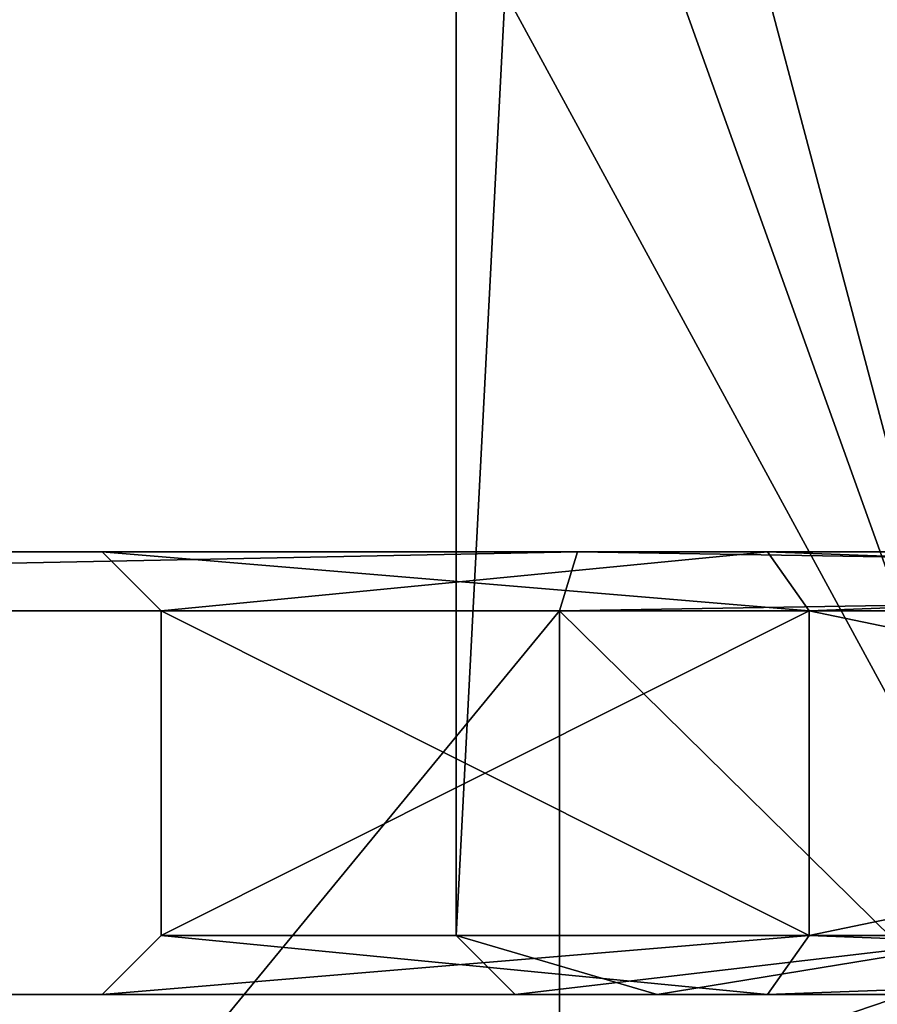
# Model space of a CAD drawing. Header units: millimetres. Extents: x -272 to 152, y 0 to 202.
# Tile 45 of 77: x 112.02 to 114.93, y 71.97 to 75.3. Entities that reach past the tile are written whole.
import ezdxf

# ---------------------------------------------------------------- set-up
doc = ezdxf.new("R2010")
doc.units = ezdxf.units.MM
doc.header["$LTSCALE"] = 65.185185
for name, color, linetype in [('644', 7, 'CONTINUOUS'), ('645', 7, 'CONTINUOUS'), ('646', 7, 'CONTINUOUS'), ('648', 7, 'CONTINUOUS'), ('649', 7, 'CONTINUOUS'), ('652', 7, 'CONTINUOUS'), ('653', 7, 'CONTINUOUS'), ('654', 7, 'CONTINUOUS'), ('655', 7, 'CONTINUOUS'), ('656', 7, 'CONTINUOUS'), ('659', 7, 'CONTINUOUS'), ('660', 7, 'CONTINUOUS'), ('661', 7, 'CONTINUOUS'), ('662', 7, 'CONTINUOUS'), ('673', 7, 'CONTINUOUS'), ('675', 7, 'CONTINUOUS'), ('685', 7, 'CONTINUOUS')]:
    doc.layers.add(name, color=color, linetype=linetype)

msp = doc.modelspace()

# ---------------------------------------------------------------- linework, layer by layer
at = {"layer": '644', "color": 7, "linetype": 'CONTINUOUS', "true_color": 0xe0f2ff}
for points in [[(112.4393, 71.1213, 13.0954), (106.9046, 71.1213, 7.5607), (110.8057, 72, 9.1904), (112.4393, 71.1213, 13.0954)], [(115.0242, 72, 12.01), (112.4393, 71.1213, 13.0954), (110.8057, 72, 9.1904), (115.0242, 72, 12.01)], [(120, 71.1213, 15.1213), (112.4393, 71.1213, 13.0954), (120, 72, 13), (120, 71.1213, 15.1213)], [(120, 72, 13), (112.4393, 71.1213, 13.0954), (115.0242, 72, 12.01), (120, 72, 13)]]:
    msp.add_3dface(points, dxfattribs=at)
at = {"layer": '645', "color": 7, "linetype": 'CONTINUOUS', "true_color": 0xe0f2ff}
for points in [[(107.9882, 72, 4.9715), (107, 72), (114.5551, 72, 5.4445), (107.9882, 72, 4.9715)], [(107, 72), (107.9882, 72, -4.9715), (112.3, 72), (107, 72)], [(114.5551, 72, 5.4445), (107, 72), (112.3, 72), (114.5551, 72, 5.4445)], [(110.8057, 72, 9.1904), (107.9882, 72, 4.9715), (120, 72, 7.6999), (110.8057, 72, 9.1904)], [(120, 72, 7.6999), (107.9882, 72, 4.9715), (114.5551, 72, 5.4445), (120, 72, 7.6999)], [(107.9882, 72, -4.9715), (110.8057, 72, -9.1904), (114.5551, 72, -5.4445), (107.9882, 72, -4.9715)], [(112.3, 72), (107.9882, 72, -4.9715), (114.5551, 72, -5.4445), (112.3, 72)], [(129.1943, 72, 9.1904), (124.9758, 72, 12.01), (110.8057, 72, 9.1904), (129.1943, 72, 9.1904)], [(129.1943, 72, 9.1904), (110.8057, 72, 9.1904), (120, 72, 7.6999), (129.1943, 72, 9.1904)], [(124.9758, 72, 12.01), (115.0242, 72, 12.01), (110.8057, 72, 9.1904), (124.9758, 72, 12.01)], [(115.0242, 72, -12.01), (129.1943, 72, -9.1904), (110.8057, 72, -9.1904), (115.0242, 72, -12.01)], [(110.8057, 72, -9.1904), (129.1943, 72, -9.1904), (120, 72, -7.6999), (110.8057, 72, -9.1904)], [(114.5551, 72, -5.4445), (110.8057, 72, -9.1904), (120, 72, -7.6999), (114.5551, 72, -5.4445)]]:
    msp.add_3dface(points, dxfattribs=at)
at = {"layer": '646', "color": 7, "linetype": 'CONTINUOUS', "true_color": 0xe0f2ff}
for points in [[(112.5, 73.3), (114.6967, 73.3, 5.3033), (112.5, 72.2), (112.5, 73.3)], [(112.5, 72.2), (114.6967, 73.3, 5.3033), (114.6967, 72.2, 5.3033), (112.5, 72.2)], [(114.6967, 73.3, 5.3033), (120, 73.3, 7.5), (114.6967, 72.2, 5.3033), (114.6967, 73.3, 5.3033)], [(114.6967, 72.2, 5.3033), (120, 73.3, 7.5), (120, 72.2, 7.5), (114.6967, 72.2, 5.3033)]]:
    msp.add_3dface(points, dxfattribs=at)
at = {"layer": '648', "color": 7, "linetype": 'CONTINUOUS', "true_color": 0xe0f2ff}
for points in [[(110.8057, 72, -9.1904), (106.9046, 71.1213, -7.5607), (112.4393, 71.1213, -13.0954), (110.8057, 72, -9.1904)], [(115.0242, 72, -12.01), (110.8057, 72, -9.1904), (112.4393, 71.1213, -13.0954), (115.0242, 72, -12.01)], [(115.0242, 72, -12.01), (112.4393, 71.1213, -13.0954), (120, 71.1213, -15.1213), (115.0242, 72, -12.01)]]:
    msp.add_3dface(points, dxfattribs=at)
at = {"layer": '649', "color": 7, "linetype": 'CONTINUOUS', "true_color": 0xe0f2ff}
for points in [[(112.5, 73.3), (112.5, 72.2), (114.6967, 72.2, -5.3033), (112.5, 73.3)], [(114.6967, 73.3, -5.3033), (112.5, 73.3), (114.6967, 72.2, -5.3033), (114.6967, 73.3, -5.3033)], [(120, 73.3, -7.5), (114.6967, 73.3, -5.3033), (120, 72.2, -7.5), (120, 73.3, -7.5)], [(120, 72.2, -7.5), (114.6967, 73.3, -5.3033), (114.6967, 72.2, -5.3033), (120, 72.2, -7.5)]]:
    msp.add_3dface(points, dxfattribs=at)
at = {"layer": '652', "color": 7, "linetype": 'CONTINUOUS', "true_color": 0xe0f2ff}
for points in [[(112.3, 72), (114.5551, 72, -5.4445), (112.5, 72.2), (112.3, 72)], [(112.5, 72.2), (114.5551, 72, -5.4445), (114.6967, 72.2, -5.3033), (112.5, 72.2)], [(114.5551, 72, -5.4445), (120, 72, -7.6999), (114.6967, 72.2, -5.3033), (114.5551, 72, -5.4445)], [(120, 72, -7.6999), (120, 72.2, -7.5), (114.6967, 72.2, -5.3033), (120, 72, -7.6999)]]:
    msp.add_3dface(points, dxfattribs=at)
at = {"layer": '653', "color": 7, "linetype": 'CONTINUOUS', "true_color": 0xe0f2ff}
for points in [[(114.5551, 72, 5.4445), (112.3, 72), (114.6967, 72.2, 5.3033), (114.5551, 72, 5.4445)], [(112.3, 72), (112.5, 72.2), (114.6967, 72.2, 5.3033), (112.3, 72)], [(120, 72, 7.6999), (114.5551, 72, 5.4445), (120, 72.2, 7.5), (120, 72, 7.6999)], [(114.5551, 72, 5.4445), (114.6967, 72.2, 5.3033), (120, 72.2, 7.5), (114.5551, 72, 5.4445)]]:
    msp.add_3dface(points, dxfattribs=at)
at = {"layer": '654', "color": 7, "linetype": 'CONTINUOUS', "true_color": 0xe0f2ff}
for points in [[(100.3, 73.5), (104.0589, 73.5, 11.5745), (112.3, 73.5), (100.3, 73.5)], [(104.0589, 73.5, -11.5745), (100.3, 73.5), (120, 73.5, -7.6999), (104.0589, 73.5, -11.5745)], [(120, 73.5, -7.6999), (100.3, 73.5), (114.5551, 73.5, -5.4445), (120, 73.5, -7.6999)], [(114.5551, 73.5, -5.4445), (100.3, 73.5), (112.3, 73.5), (114.5551, 73.5, -5.4445)], [(113.9108, 73.5, 18.7353), (135.9411, 73.5, 11.5745), (104.0589, 73.5, 11.5745), (113.9108, 73.5, 18.7353)], [(104.0589, 73.5, 11.5745), (135.9411, 73.5, 11.5745), (120, 73.5, 7.6999), (104.0589, 73.5, 11.5745)], [(112.3, 73.5), (104.0589, 73.5, 11.5745), (114.5551, 73.5, 5.4445), (112.3, 73.5)], [(114.5551, 73.5, 5.4445), (104.0589, 73.5, 11.5745), (120, 73.5, 7.6999), (114.5551, 73.5, 5.4445)], [(113.9108, 73.5, -18.7353), (104.0589, 73.5, -11.5745), (126.0892, 73.5, -18.7353), (113.9108, 73.5, -18.7353)], [(126.0892, 73.5, -18.7353), (104.0589, 73.5, -11.5745), (135.9411, 73.5, -11.5745), (126.0892, 73.5, -18.7353)], [(135.9411, 73.5, -11.5745), (104.0589, 73.5, -11.5745), (120, 73.5, -7.6999), (135.9411, 73.5, -11.5745)], [(126.0892, 73.5, 18.7353), (135.9411, 73.5, 11.5745), (113.9108, 73.5, 18.7353), (126.0892, 73.5, 18.7353)]]:
    msp.add_3dface(points, dxfattribs=at)
at = {"layer": '655', "color": 7, "linetype": 'CONTINUOUS', "true_color": 0xe0f2ff}
for points in [[(103.9006, 61.2, 11.6969), (113.8506, 61.2, 18.926), (103.9006, 73.3, 11.6969), (103.9006, 61.2, 11.6969)], [(103.9006, 73.3, 11.6969), (113.8506, 61.2, 18.926), (113.8506, 73.3, 18.926), (103.9006, 73.3, 11.6969)], [(113.8506, 61.2, 18.926), (126.1494, 61.2, 18.926), (113.8506, 73.3, 18.926), (113.8506, 61.2, 18.926)], [(113.8506, 73.3, 18.926), (126.1494, 61.2, 18.926), (126.1494, 73.3, 18.926), (113.8506, 73.3, 18.926)]]:
    msp.add_3dface(points, dxfattribs=at)
at = {"layer": '656', "color": 7, "linetype": 'CONTINUOUS', "true_color": 0xe0f2ff}
for points in [[(113.8506, 61.2, -18.926), (103.9006, 61.2, -11.6969), (113.8506, 73.3, -18.926), (113.8506, 61.2, -18.926)], [(113.8506, 73.3, -18.926), (103.9006, 61.2, -11.6969), (103.9006, 73.3, -11.6969), (113.8506, 73.3, -18.926)], [(126.1494, 61.2, -18.926), (113.8506, 61.2, -18.926), (126.1494, 73.3, -18.926), (126.1494, 61.2, -18.926)], [(126.1494, 73.3, -18.926), (113.8506, 61.2, -18.926), (113.8506, 73.3, -18.926), (126.1494, 73.3, -18.926)]]:
    msp.add_3dface(points, dxfattribs=at)
at = {"layer": '659', "color": 7, "linetype": 'CONTINUOUS', "true_color": 0xe0f2ff}
for points in [[(112.5, 73.3), (114.6967, 73.3, -5.3033), (112.3, 73.5), (112.5, 73.3)], [(114.6967, 73.3, -5.3033), (114.5551, 73.5, -5.4445), (112.3, 73.5), (114.6967, 73.3, -5.3033)], [(114.6967, 73.3, -5.3033), (120, 73.3, -7.5), (114.5551, 73.5, -5.4445), (114.6967, 73.3, -5.3033)], [(120, 73.3, -7.5), (120, 73.5, -7.6999), (114.5551, 73.5, -5.4445), (120, 73.3, -7.5)]]:
    msp.add_3dface(points, dxfattribs=at)
at = {"layer": '660', "color": 7, "linetype": 'CONTINUOUS', "true_color": 0xe0f2ff}
for points in [[(112.5, 73.3), (112.3, 73.5), (114.5551, 73.5, 5.4445), (112.5, 73.3)], [(114.6967, 73.3, 5.3033), (112.5, 73.3), (114.5551, 73.5, 5.4445), (114.6967, 73.3, 5.3033)], [(114.6967, 73.3, 5.3033), (114.5551, 73.5, 5.4445), (120, 73.5, 7.6999), (114.6967, 73.3, 5.3033)], [(120, 73.3, 7.5), (114.6967, 73.3, 5.3033), (120, 73.5, 7.6999), (120, 73.3, 7.5)]]:
    msp.add_3dface(points, dxfattribs=at)
at = {"layer": '661', "color": 7, "linetype": 'CONTINUOUS', "true_color": 0xe0f2ff}
for points in [[(104.0589, 73.5, -11.5745), (113.9108, 73.5, -18.7353), (103.9006, 73.3, -11.6969), (104.0589, 73.5, -11.5745)], [(113.9108, 73.5, -18.7353), (113.8506, 73.3, -18.926), (103.9006, 73.3, -11.6969), (113.9108, 73.5, -18.7353)], [(113.9108, 73.5, -18.7353), (126.0892, 73.5, -18.7353), (113.8506, 73.3, -18.926), (113.9108, 73.5, -18.7353)], [(126.0892, 73.5, -18.7353), (126.1494, 73.3, -18.926), (113.8506, 73.3, -18.926), (126.0892, 73.5, -18.7353)]]:
    msp.add_3dface(points, dxfattribs=at)
at = {"layer": '662', "color": 7, "linetype": 'CONTINUOUS', "true_color": 0xe0f2ff}
for points in [[(113.9108, 73.5, 18.7353), (104.0589, 73.5, 11.5745), (103.9006, 73.3, 11.6969), (113.9108, 73.5, 18.7353)], [(113.9108, 73.5, 18.7353), (103.9006, 73.3, 11.6969), (113.8506, 73.3, 18.926), (113.9108, 73.5, 18.7353)], [(113.9108, 73.5, 18.7353), (113.8506, 73.3, 18.926), (126.1494, 73.3, 18.926), (113.9108, 73.5, 18.7353)], [(126.0892, 73.5, 18.7353), (113.9108, 73.5, 18.7353), (126.1494, 73.3, 18.926), (126.0892, 73.5, 18.7353)]]:
    msp.add_3dface(points, dxfattribs=at)
at = {"layer": '673', "color": 7, "linetype": 'CONTINUOUS', "true_color": 0xe0f2ff}
for points in [[(113.7, 72, 0), (114.1805, 72, -2.4131), (114.1805, 72, 2.4131), (113.7, 72, 0)], [(114.1805, 72, -2.4131), (115.5486, 72, -4.4581), (114.1805, 72, 2.4131), (114.1805, 72, -2.4131)], [(114.1805, 72, 2.4131), (115.5486, 72, -4.4581), (115.5486, 72, 4.4581), (114.1805, 72, 2.4131)]]:
    msp.add_3dface(points, dxfattribs=at)
at = {"layer": '675', "color": 7, "linetype": 'CONTINUOUS', "true_color": 0xe0f2ff}
for points in [[(115.4038, 88.9038, 4.5962), (113.6884, 87.1884, 1.5537), (115.4038, 72.2, 4.5962), (115.4038, 88.9038, 4.5962)], [(115.4038, 88.9038, -4.5962), (115.4038, 72.2, -4.5962), (113.7401, 76.8345, -1.7502), (115.4038, 88.9038, -4.5962)], [(115.4038, 72.2, 4.5962), (113.6884, 87.1884, 1.5537), (113.8363, 78.1002, 2.0636), (115.4038, 72.2, 4.5962)], [(113.7401, 76.8349, 1.7504), (115.4038, 72.2, 4.5962), (113.8363, 78.1002, 2.0636), (113.7401, 76.8349, 1.7504)], [(113.5, 75.7), (115.4038, 72.2, 4.5962), (113.7401, 76.8349, 1.7504), (113.5, 75.7)], [(115.4038, 72.2, -4.5962), (113.5, 72.2, 0), (113.7401, 76.8345, -1.7502), (115.4038, 72.2, -4.5962)], [(113.7401, 76.8345, -1.7502), (113.5, 72.2, 0), (113.5, 75.7), (113.7401, 76.8345, -1.7502)], [(113.5, 72.2, 0), (115.4038, 72.2, 4.5962), (113.5, 75.7), (113.5, 72.2, 0)]]:
    msp.add_3dface(points, dxfattribs=at)
at = {"layer": '685', "color": 7, "linetype": 'CONTINUOUS', "true_color": 0xe0f2ff}
for points in [[(113.7, 72, 0), (114.1805, 72, 2.4131), (113.5, 72.2, 0), (113.7, 72, 0)], [(113.7, 72, 0), (113.5, 72.2, 0), (115.4038, 72.2, -4.5962), (113.7, 72, 0)], [(114.1805, 72, 2.4131), (115.4038, 72.2, 4.5962), (113.5, 72.2, 0), (114.1805, 72, 2.4131)], [(114.1805, 72, -2.4131), (113.7, 72, 0), (115.4038, 72.2, -4.5962), (114.1805, 72, -2.4131)], [(115.5486, 72, -4.4581), (114.1805, 72, -2.4131), (115.4038, 72.2, -4.5962), (115.5486, 72, -4.4581)], [(114.1805, 72, 2.4131), (115.5486, 72, 4.4581), (115.4038, 72.2, 4.5962), (114.1805, 72, 2.4131)]]:
    msp.add_3dface(points, dxfattribs=at)

doc.saveas('drawing.dxf')
